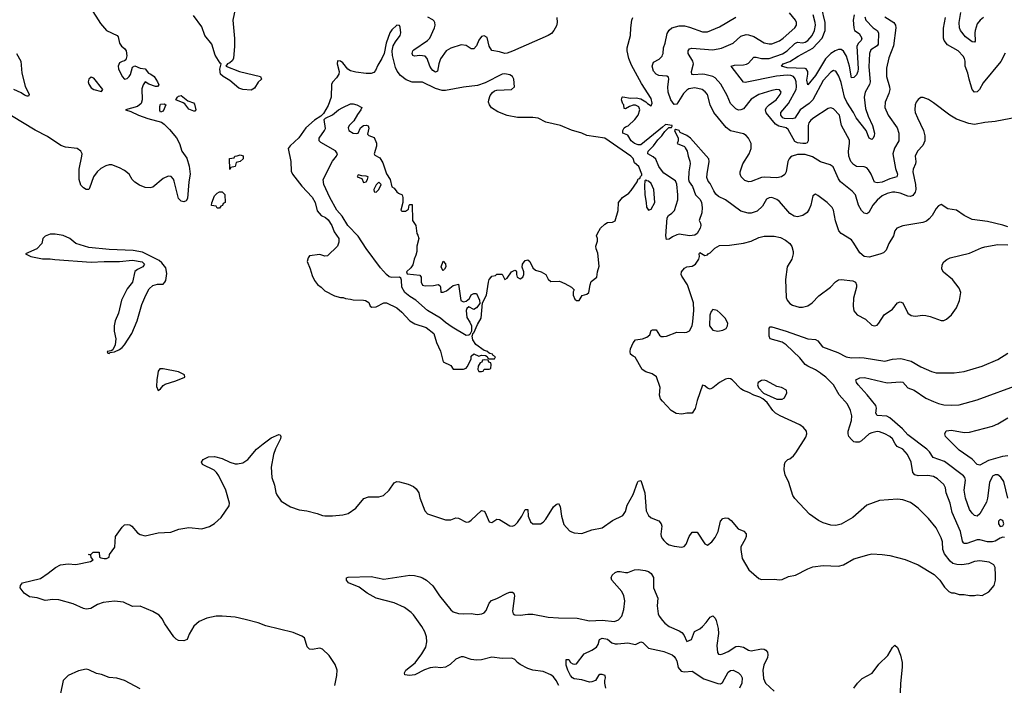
# Model space of a CAD drawing. Header units: inches. Extents: x 1934316 to 2140091, y 524953 to 667329.
# Tile 228 of 256: x 2034993 to 2042661, y 607573 to 612753. Entities that reach past the tile are written whole.
import ezdxf

# ---------------------------------------------------------------- set-up
doc = ezdxf.new("R2010")
doc.units = ezdxf.units.IN
doc.header["$MEASUREMENT"] = 0
for name, color, linetype in [('C0630', 7, 'Continuous'), ('C0631', 7, 'Continuous'), ('C0640', 7, 'Continuous'), ('C0641', 7, 'Continuous')]:
    doc.layers.add(name, color=color, linetype=linetype)

msp = doc.modelspace()

# ---------------------------------------------------------------- linework, layer by layer
at = {"layer": 'C0630', "color": 5}
for points, elevation in [([(2036067.4, 610000), (2036059.7, 609950), (2036059.3, 609899.3), (2036070, 609866), (2036090, 609881), (2036110, 609906), (2036124.8, 609915.2), (2036210, 609942), (2036278, 609970), (2036275.3, 609990), (2036255.9, 610000)], 340), ([(2040000, 609784.7), (2039983.3, 609803.3), (2039976.5, 609830), (2039980.4, 609890), (2039953.4, 609973.4), (2039917.8, 609997.8), (2039910, 610000)], 320), ([(2037446, 607570), (2037463.7, 607650), (2037466, 607690), (2037450, 607735.3), (2037403.3, 607803.3), (2037350, 607852.7), (2037330, 607862.9), (2037270, 607851.8), (2037250, 607854.2), (2037232.9, 607872.9), (2037210, 607941.6), (2037190, 607954.7), (2037122.2, 607982.3), (2036910, 608035.1), (2036850, 608058), (2036750, 608086), (2036670, 608103.5), (2036570, 608111.1), (2036522, 608110), (2036450, 608094.7), (2036390.8, 608070), (2036350, 608032.3), (2036311.8, 607970), (2036296.5, 607930), (2036270, 607919.4), (2036230, 607920.9), (2036210.8, 607930.8), (2036193, 607950), (2036123.6, 608050), (2036102, 608090), (2036077.7, 608117.7), (2036030, 608147.3), (2035930, 608187.3), (2035870, 608186.6), (2035800.2, 608220.2), (2035730, 608227.3), (2035642.3, 608217.7), (2035597.5, 608202.5), (2035546, 608170), (2035510, 608166), (2035489.3, 608170), (2035410, 608206.3), (2035296.9, 608236.9), (2035250, 608239.7), (2035190, 608232.7), (2035130, 608253.2), (2035070, 608261.2), (2035028, 608290), (2034995.3, 608330), (2034998, 608350), (2035015.3, 608370), (2035155.1, 608404.9), (2035215.6, 608444.4), (2035272.3, 608490), (2035309.6, 608510), (2035370, 608518.7), (2035430, 608512.4), (2035543.1, 608536.9), (2035566, 608550), (2035550, 608566), (2035546, 608586), (2035528, 608590), (2035550, 608594), (2035566, 608610), (2035612, 608610), (2035614, 608570), (2035624.7, 608564.7), (2035650, 608558.8), (2035670, 608560.7), (2035688.7, 608570), (2035693.2, 608590), (2035732.8, 608647.2), (2035737.6, 608730), (2035790, 608804.4), (2035810, 608820.2), (2035830, 608824.9), (2035850, 608821.1), (2035866, 608810), (2035910, 608759.3), (2035930, 608745.5), (2035970, 608734.9), (2036070, 608760.5), (2036170, 608764), (2036232.9, 608787.1), (2036310, 608800.7), (2036410, 608791), (2036472.1, 608807.9), (2036510, 608830.8), (2036561.2, 608878.8), (2036625.2, 608970), (2036626, 608990), (2036598.4, 609090), (2036542.8, 609202.8), (2036525.1, 609230), (2036506.3, 609246.3), (2036417.2, 609290), (2036409.3, 609310), (2036422.7, 609330), (2036464, 609350), (2036510, 609352.6), (2036570, 609339), (2036630, 609309.2), (2036670, 609297.3), (2036690, 609295.6), (2036730, 609304.2), (2036770, 609330.3), (2036838.3, 609410), (2036887.8, 609452.2), (2036950, 609498.3), (2037010, 609524.9), (2037021, 609521), (2037027.3, 609510), (2037024.4, 609490), (2036985.9, 609414.1), (2036970.2, 609369.8), (2036950.3, 609270), (2036955.8, 609190), (2036978, 609130), (2036987.9, 609072.1), (2036995.6, 609055.6), (2037030, 609006.8), (2037101.1, 608961.1), (2037170, 608938.8), (2037229, 608931), (2037310, 608910.8), (2037350, 608894.8), (2037370, 608890.8), (2037429.1, 608890.9), (2037510, 608898.8), (2037550, 608910.8), (2037610, 608950.8), (2037672.5, 609027.5), (2037710, 609039.6), (2037790, 609039.5), (2037826, 609050), (2037870, 609091.8), (2037910.4, 609149.6), (2037930, 609158.2), (2037950, 609157), (2038017.5, 609137.5), (2038059.1, 609119.1), (2038081.7, 609101.7), (2038100.2, 609070), (2038110, 609030.6), (2038149, 608930), (2038170, 608908.2), (2038310, 608860.7), (2038350, 608860.5), (2038390, 608874.9), (2038410, 608872.2), (2038470, 608843.1), (2038490, 608843.7), (2038510, 608856.9), (2038590, 608932), (2038610, 608926.7), (2038616.8, 608916.8), (2038650, 608844.4), (2038670, 608840.4), (2038710, 608865.3), (2038730, 608863.6), (2038810, 608814.4), (2038830, 608810.4), (2038850, 608817.6), (2038870, 608838.7), (2038904.8, 608890), (2038930, 608940.7), (2038950, 608942), (2038953.6, 608890), (2038970, 608843.8), (2038990, 608830.4), (2039050, 608830.4), (2039070, 608843.1), (2039090, 608864.9), (2039150, 608960.3), (2039170, 608979.6), (2039190, 608988.2), (2039203, 608963), (2039212.8, 608890), (2039230, 608824), (2039274, 608774), (2039290, 608766), (2039310, 608758.8), (2039370, 608754.8), (2039450, 608782), (2039530, 608797.3), (2039610, 608855.5), (2039690, 608893.4), (2039710, 608926), (2039724.6, 608975.4), (2039770, 609056.5), (2039803.4, 609150), (2039810, 609162.3), (2039830, 609165.3), (2039862, 609070), (2039871, 608930), (2039890, 608894.3), (2039910, 608875.5), (2039970, 608853.7), (2039990.1, 608830.1), (2039995.2, 608810), (2039986.4, 608750), (2039989.2, 608730), (2040000, 608713.8)], 320), ([(2039190.5, 607570), (2039170, 607610.8), (2039150, 607637.8), (2039130, 607652.9), (2039070, 607679.7), (2038990, 607691.1), (2038950, 607703.1), (2038890, 607734), (2038869, 607749), (2038850, 607773.3), (2038824.7, 607784.8), (2038750, 607782), (2038670, 607792), (2038590, 607770.9), (2038550, 607768.7), (2038510, 607773.7), (2038450, 607793), (2038430, 607793.3), (2038390, 607775.1), (2038346.6, 607733.4), (2038310, 607714.8), (2038270, 607708), (2038230, 607712.8), (2038190, 607709.8), (2038146.1, 607693.9), (2038070, 607653.5), (2038028.4, 607648.4), (2037993.6, 607653.6), (2037989.5, 607670), (2038000.7, 607690), (2038072.2, 607747.8), (2038123.7, 607816.3), (2038154.7, 607870), (2038164, 607910), (2038160.4, 607950), (2038147.1, 607990), (2038125.7, 608030), (2038060.2, 608120.2), (2038040.4, 608140.4), (2037990, 608177.6), (2037910, 608214.7), (2037770, 608250.9), (2037698.7, 608290), (2037636.2, 608336.2), (2037554, 608370), (2037539, 608390), (2037538, 608410), (2037550, 608414), (2037730, 608418.4), (2037830, 608399.5), (2038030, 608430.2), (2038067.8, 608427.8), (2038110, 608417), (2038130.2, 608410.2), (2038162, 608390), (2038210, 608346.7), (2038261.5, 608270), (2038350, 608161.2), (2038370, 608145.2), (2038410, 608132.1), (2038450, 608128.1), (2038510, 608132.6), (2038555.5, 608124.5), (2038592.1, 608127.9), (2038610, 608135.8), (2038624.9, 608155.1), (2038650, 608210.7), (2038666.5, 608233.5), (2038710, 608247.2), (2038790.5, 608290.5), (2038810, 608297.6), (2038830, 608297.1), (2038840.7, 608290), (2038846.4, 608270), (2038830.2, 608150), (2038837.4, 608130), (2038850, 608122), (2038890, 608117.2), (2038950, 608126.8), (2038990, 608127), (2039110, 608103.7), (2039190, 608097.2), (2039335.4, 608095.4), (2039430, 608075.5), (2039530, 608080.1), (2039626, 608070), (2039657.4, 608082.6), (2039681.7, 608110), (2039698.6, 608161.4), (2039706.6, 608230), (2039698.9, 608270), (2039681.8, 608301.8), (2039604.2, 608390), (2039599.6, 608410), (2039607.8, 608430), (2039630, 608450.4), (2039650, 608458.4), (2039670, 608459.5), (2039710, 608450.3), (2039730, 608450.3), (2039782, 608470), (2039810, 608474), (2039865.1, 608465.1), (2039890, 608457.1), (2039910, 608443.8), (2039930, 608410.6), (2039928.7, 608330), (2039962, 608250), (2039958.6, 608190), (2039966.2, 608130), (2039974.2, 608110), (2040000, 608076.7)], 280), ([(2039558.9, 607550), (2039549.6, 607590), (2039549.6, 607610.4), (2039556.2, 607630), (2039552, 607650), (2039530, 607657.7), (2039510, 607656.9), (2039500.4, 607650), (2039477, 607610), (2039450, 607598.7), (2039430, 607597.5), (2039370, 607615.5), (2039310, 607624.2), (2039298.9, 607630), (2039283, 607650), (2039262.9, 607690), (2039249.6, 607730.4), (2039250, 607774), (2039270, 607774), (2039282, 607750), (2039299.8, 607739.8), (2039310, 607736), (2039330, 607738.8), (2039390, 607817.3), (2039450, 607847.3), (2039484, 607870), (2039497.2, 607890), (2039509.3, 607930), (2039530, 607938.8), (2039570, 607930.4), (2039603.9, 607903.9), (2039630, 607896.4), (2039650, 607894.4), (2039730, 607903), (2039790, 607890.6), (2039830, 607910.7), (2039845.8, 607905.8), (2039890, 607860.7), (2040000, 607838.5)], 260), ([(2035930, 607545.2), (2035809.3, 607609.3), (2035750, 607629.2), (2035690, 607634), (2035630, 607657.2), (2035590, 607664), (2035530, 607694), (2035510, 607699), (2035450, 607684), (2035371.1, 607648.9), (2035332, 607610), (2035311, 607510)], 340)]:
    msp.add_lwpolyline(points, dxfattribs=dict(at, elevation=elevation))
at = {"layer": 'C0631', "color": 5}
for points, elevation in [([(2035544.5, 612844.5), (2035621.9, 612721.9), (2035667.9, 612667.9), (2035752.7, 612630), (2035759, 612619), (2035769, 612569), (2035785.5, 612545.5), (2035810, 612528.6), (2035822.9, 612510), (2035827.5, 612472.5), (2035818.9, 612441.1), (2035810, 612433), (2035790, 612428.5), (2035770, 612416.9), (2035759.7, 612390), (2035761.5, 612370), (2035790.2, 612310), (2035810, 612290.2), (2035830, 612295.8), (2035846, 612310), (2035854.6, 612325.4), (2035870, 612384), (2035890, 612392.7), (2035930, 612376.5), (2035970, 612371.4), (2035996, 612336), (2036013, 612330), (2036039.1, 612310), (2036064.9, 612270), (2036075.3, 612244.7), (2036066, 612234), (2036050, 612232.7), (2035999, 612250), (2035970, 612268.7), (2035953.4, 612246.6), (2035944.8, 612215.2), (2035946.7, 612130), (2035939.3, 612100.7), (2035910, 612076.8), (2035818, 612050), (2035858, 612038), (2035917.3, 612010), (2035990, 611983.2), (2036096.2, 611956.2), (2036119.2, 611939.2), (2036158.6, 611898.6), (2036213.5, 611833.5), (2036238.5, 611790), (2036254.9, 611730), (2036294.8, 611674.8), (2036312.4, 611612.4), (2036320.7, 611550), (2036310.2, 611489.8), (2036299.9, 611360.1), (2036290, 611344), (2036270, 611336), (2036250, 611339.3), (2036230, 611361.2), (2036196, 611496), (2036190, 611512.7), (2036172.1, 611532.1), (2036150, 611534), (2036110, 611516.9), (2036030.8, 611449.2), (2036010, 611443.7), (2035970, 611446.7), (2035924.9, 611464.8), (2035890, 611487.3), (2035869, 611510), (2035844.2, 611550), (2035810, 611579.3), (2035770, 611601.1), (2035710, 611622.9), (2035690, 611623.7), (2035663.7, 611616.3), (2035625.4, 611594.6), (2035595.5, 611570), (2035566.4, 611530), (2035537.6, 611442.4), (2035530, 611432), (2035510, 611431.3), (2035490, 611443.1), (2035470, 611465.1), (2035455, 611510), (2035454.6, 611590), (2035477.4, 611690), (2035478.2, 611710), (2035469.7, 611730), (2035440.9, 611750), (2035350, 611759.9), (2035313.6, 611773.6), (2035210, 611844.8), (2035113.3, 611893.3), (2034930, 612004.9)], 320), ([(2036670, 612834.5), (2036653.5, 612750), (2036665.9, 612605.9), (2036666, 612546), (2036657.5, 612450), (2036648.3, 612431.7), (2036630, 612417), (2036612.2, 612410), (2036599.3, 612390), (2036703.7, 612350), (2036868.2, 612310), (2036874.9, 612290), (2036850, 612266), (2036820.7, 612219.3), (2036796.1, 612203.9), (2036730, 612209.3), (2036700.6, 612220.6), (2036630, 612278.6), (2036576.7, 612310), (2036557.3, 612330), (2036551.1, 612368.9), (2036562, 612410), (2036554.4, 612414.4), (2036515.7, 612475.7), (2036490, 612562), (2036434.7, 612630), (2036410, 612696.9), (2036346.4, 612786.4)], 320), ([(2039175.7, 612770), (2039178.3, 612730), (2039173.8, 612706.2), (2039153.7, 612670), (2039134, 612646), (2039110, 612630.6), (2038830, 612507.5), (2038790, 612491.8), (2038770, 612489.8), (2038730, 612503.1), (2038670, 612514.3), (2038650, 612547), (2038633, 612613), (2038610, 612626.9), (2038590, 612620.9), (2038570, 612594.5), (2038549.5, 612550.5), (2038530, 612527), (2038510, 612527), (2038470, 612552.8), (2038430, 612557.5), (2038349.4, 612530), (2038314.7, 612510), (2038270, 612449), (2038257.7, 612410), (2038247.8, 612352.2), (2038230, 612345.6), (2038210, 612357.8), (2038199.6, 612370), (2038188, 612390), (2038167.1, 612450), (2038150, 612468.9), (2038110, 612474.3), (2038067.9, 612467.9), (2038054.4, 612474.4), (2038048.8, 612490), (2038053.9, 612510), (2038061.7, 612518.3), (2038168.9, 612590), (2038186.9, 612610), (2038223.1, 612690), (2038228.7, 612710), (2038227, 612730), (2038220.3, 612740.3), (2038210, 612752.6), (2038171.9, 612771.9)], 320), ([(2040000, 611917), (2039830, 611777.6), (2039810, 611778.7), (2039782.2, 611790), (2039755.3, 611810), (2039730, 611853.2), (2039689.7, 611870), (2039689.8, 611890.2), (2039700.9, 611910), (2039710, 611919.1), (2039732, 611928), (2039784.7, 611975.3), (2039808.7, 612010), (2039822, 612050), (2039814.6, 612074.6), (2039788.4, 612088.4), (2039770, 612088.7), (2039742, 612078), (2039710, 612058), (2039700.4, 612060.4), (2039698, 612090), (2039690, 612098), (2039679, 612130), (2039684, 612150), (2039690, 612153.4), (2039750, 612141), (2039795.3, 612144.7), (2039830, 612137.3), (2039870, 612114), (2039881.1, 612101.1), (2039910, 612082), (2039917.7, 612102.3), (2039910, 612140.7), (2039835.5, 612255.5), (2039757.9, 612397.9), (2039737.6, 612450), (2039724, 612510), (2039725, 612535), (2039750.7, 612630), (2039751.6, 612690), (2039761.2, 612750), (2039768.8, 612770)], 320), ([(2034967.4, 612490), (2035001.7, 612430), (2035010, 612337.3), (2035034.7, 612234.7), (2035067.3, 612170), (2035062, 612158), (2035050, 612157), (2035030, 612164.5), (2035003.5, 612183.5), (2034947.2, 612210)], 280), ([(2040000, 612315.9), (2039970, 612319), (2039950, 612329.1), (2039930, 612351.6), (2039919.3, 612390), (2039930, 612421.3), (2039973.6, 612446.4), (2039996.8, 612470), (2040000, 612479)], 280), ([(2040000, 611571.2), (2039971.1, 611610), (2039946.3, 611666.3), (2039926, 611686), (2039885.2, 611710), (2039885.2, 611714.8), (2039888.7, 611730), (2039930, 611771.3), (2039963.2, 611816.8), (2039995.3, 611850), (2040000, 611857.4)], 320), ([(2039910, 610000), (2039870, 610011.1), (2039840.5, 610030), (2039786, 610126), (2039770, 610133.6), (2039751, 610151), (2039748, 610170), (2039751.1, 610191.1), (2039770, 610238.5), (2039790, 610260.2), (2039844, 610270), (2039877.4, 610282.6), (2039899.3, 610300.7), (2039910, 610334), (2039920.4, 610339.6), (2039950, 610338), (2039976.3, 610296.3), (2039988.4, 610288.4), (2040000, 610287.1)], 320), ([(2036255.9, 610000), (2036230, 610013.3), (2036110, 610036.5), (2036085.4, 610034.6), (2036070, 610017), (2036067.4, 610000)], 340)]:
    msp.add_lwpolyline(points, dxfattribs=dict(at, elevation=elevation))
for points, elevation in [([(2037930, 612709.2), (2037890, 612674.5), (2037874.9, 612650), (2037847, 612570), (2037830.3, 612489.7), (2037813, 612450), (2037781, 612399), (2037763.6, 612356.4), (2037750, 612342), (2037730, 612334.8), (2037690, 612334), (2037610, 612344.6), (2037570, 612355), (2037548.2, 612368.2), (2037510, 612417.2), (2037490, 612430.8), (2037468.1, 612431.9), (2037465.8, 612410), (2037479.8, 612350), (2037477.1, 612330), (2037460, 612300), (2037432, 612270), (2037422.3, 612250), (2037418.4, 612150), (2037394.1, 612085.9), (2037357.6, 612022.4), (2037339.3, 612000.7), (2037290, 611971.3), (2037222.4, 611910), (2037165.8, 611834.2), (2037098, 611770), (2037084.7, 611750), (2037104.7, 611650), (2037106.8, 611573.2), (2037117.3, 611550), (2037190, 611457.3), (2037270, 611370.7), (2037294.4, 611330), (2037310, 611264), (2037342, 611230), (2037373.3, 611213.3), (2037394.1, 611194.1), (2037423, 611150), (2037440.9, 611100.9), (2037478, 611050), (2037478, 611022), (2037467.7, 610990), (2037390, 610914), (2037370, 610913.2), (2037330, 610926), (2037250, 610915.3), (2037239.8, 610900.2), (2037231, 610870), (2037254.9, 610814.9), (2037270, 610762), (2037290, 610722), (2037311, 610691), (2037342, 610670), (2037370, 610642), (2037443.5, 610603.5), (2037490, 610591.3), (2037511.1, 610591.1), (2037530, 610582), (2037570, 610578), (2037590, 610571.3), (2037670, 610571), (2037686.4, 610566.4), (2037710.7, 610550.7), (2037722.8, 610522.8), (2037735.3, 610515.3), (2037770, 610519.1), (2037829.7, 610550.3), (2037850, 610550.4), (2037930, 610510.5), (2037970, 610475.5), (2038030, 610408.4), (2038070, 610387), (2038157.3, 610357.3), (2038218, 610310), (2038239.8, 610239.8), (2038270, 610174), (2038292, 610090), (2038350, 610062), (2038370, 610034), (2038450, 610034), (2038470, 610042), (2038478, 610050), (2038508, 610110), (2038510, 610134), (2038528.9, 610151.1), (2038570, 610134), (2038590, 610142), (2038619.6, 610139.6), (2038632.7, 610132.7), (2038638, 610118), (2038650, 610114), (2038690, 610114), (2038696.4, 610123.6), (2038698, 610130), (2038680.2, 610140.2), (2038675.3, 610150), (2038654.6, 610154.6), (2038642, 610162), (2038638, 610170), (2038610, 610179), (2038544.2, 610224.2), (2038521.2, 610261.2), (2038516, 610290), (2038524, 610316), (2038530, 610316), (2038558.2, 610381.8), (2038585.7, 610430), (2038596, 610550), (2038627.6, 610610), (2038643.7, 610710), (2038650, 610731.3), (2038664, 610750), (2038670, 610756), (2038698, 610762), (2038710, 610771.3), (2038750, 610772), (2038770, 610732), (2038790, 610742), (2038824, 610790), (2038850, 610802.8), (2038858.5, 610798.5), (2038862.8, 610790), (2038862, 610770), (2038868.2, 610748.2), (2038890, 610734.8), (2038911.9, 610748.1), (2038918, 610770), (2038919.3, 610790), (2038905.6, 610825.6), (2038909.5, 610850), (2038930, 610878), (2038950, 610884.9), (2038964.9, 610870), (2038990, 610821), (2039010, 610804.7), (2039054, 610790), (2039090.9, 610770.9), (2039110, 610734), (2039130, 610714), (2039196.9, 610716.9), (2039239.6, 610699.6), (2039290, 610672), (2039311.3, 610650), (2039304.7, 610635.3), (2039302.8, 610610), (2039317.3, 610577.3), (2039330, 610567.3), (2039350, 610566.8), (2039373.6, 610606.4), (2039410, 610615.8), (2039425.6, 610630), (2039435.8, 610690), (2039444.8, 610715.2), (2039487.6, 610750), (2039492.1, 610790), (2039506, 610834), (2039495.5, 610935.5), (2039482, 610970), (2039479.3, 610990), (2039493.2, 611030), (2039493.2, 611050), (2039484, 611070), (2039492, 611090), (2039517.4, 611130), (2039550, 611162.6), (2039570, 611174.4), (2039610, 611176), (2039630, 611186.8), (2039653.4, 611266.6), (2039656.9, 611330), (2039688, 611370), (2039736.8, 611403.2), (2039755.6, 611424.4), (2039802, 611490), (2039810, 611514), (2039822, 611518), (2039827.3, 611532.7), (2039838, 611542), (2039838, 611550), (2039815.1, 611610), (2039780.1, 611640.1), (2039770, 611672.3), (2039752.3, 611690), (2039549, 611830), (2039410.8, 611850.8), (2039370, 611870.8), (2039290, 611893.1), (2039205.1, 611930), (2039090, 611955.3), (2039030, 611985.5), (2038988.8, 611991.2), (2038871.1, 611991.1), (2038790, 612007.2), (2038717, 612037), (2038666.7, 612066.7), (2038650.6, 612090.6), (2038645, 612110), (2038645.8, 612130), (2038657.5, 612162.6), (2038674, 612186), (2038690, 612198), (2038710, 612204.7), (2038824, 612210), (2038845.6, 612230), (2038841.7, 612290), (2038830.6, 612310.6), (2038810, 612323.9), (2038770, 612332.5), (2038750, 612328.7), (2038617.5, 612262.5), (2038559.4, 612240.6), (2038450, 612227.9), (2038310, 612200.5), (2038282.5, 612202.5), (2038230, 612216.5), (2038130, 612267.4), (2038050, 612266.3), (2038003.9, 612283.9), (2037959, 612319), (2037933.4, 612353.4), (2037920.8, 612380.8), (2037895.3, 612475.3), (2037893.3, 612510), (2037902, 612550), (2037918.9, 612581.1), (2037955.1, 612630), (2037962, 612650), (2037955.9, 612695.9), (2037950, 612708.7)], 340), ([(2035550, 612306.6), (2035530.7, 612290), (2035526.7, 612270), (2035530, 612251.3), (2035550, 612223), (2035570, 612208.4), (2035630, 612194.8), (2035639.5, 612210), (2035570, 612297.6)], 320), ([(2036350, 612041.2), (2036310, 612057.2), (2036277.6, 612097.6), (2036265.8, 612105.8), (2036210, 612128), (2036222, 612150), (2036230, 612158), (2036250, 612162.8), (2036301.7, 612121.7), (2036346.4, 612106.4), (2036354.8, 612094.8), (2036364.7, 612050), (2036358, 612042)], 320), ([(2036090, 612034), (2036085.3, 612045.3), (2036083, 612077), (2036090, 612094.8), (2036116.8, 612096.8), (2036131.3, 612090), (2036110, 612042)], 320), ([(2037612.7, 611867.3), (2037629.3, 611870.7), (2037648.2, 611911.8), (2037669.2, 611930), (2037692.5, 611932.5), (2037706.4, 611926.4), (2037710.7, 611909.3), (2037702, 611862), (2037711.1, 611851.1), (2037754.8, 611834.8), (2037770.9, 611790.9), (2037770.9, 611769.1), (2037754, 611710), (2037758, 611698), (2037796.9, 611676.9), (2037819.8, 611639.8), (2037850, 611554), (2037878, 611510), (2037891.6, 611451.6), (2037910, 611442), (2037930, 611412), (2037942, 611402), (2037972, 611390), (2037978, 611370), (2037978, 611330), (2037962, 611270), (2037970, 611262), (2037996.4, 611263.6), (2038022, 611278), (2038026, 611310), (2038030, 611314), (2038050, 611314), (2038051.3, 611190), (2038078, 611150), (2038084.7, 611090), (2038094.8, 611074.8), (2038100.7, 611050), (2038086, 610990), (2038086, 610950), (2038079.3, 610920.7), (2038064.9, 610890), (2038054.4, 610845.6), (2038038.5, 610821.5), (2038004.7, 610790), (2038010, 610774), (2038110, 610764.7), (2038118.8, 610750), (2038120.5, 610710), (2038130, 610688), (2038150, 610682.4), (2038215.3, 610684.7), (2038251, 610691), (2038264.7, 610684.7), (2038270.9, 610670.9), (2038272.7, 610632.7), (2038290, 610631.3), (2038317.2, 610642.8), (2038370, 610684.7), (2038410, 610694), (2038428.1, 610568.1), (2038450, 610558), (2038470, 610562), (2038497.2, 610582.8), (2038510, 610612), (2038530, 610622), (2038550, 610622), (2038574.8, 610570), (2038576, 610544), (2038550.4, 610509.6), (2038530, 610497.2), (2038490, 610518), (2038476, 610504), (2038471, 610490), (2038474.4, 610434.4), (2038499.9, 610399.9), (2038510.5, 610369.5), (2038512, 610328), (2038498.5, 610301.5), (2038490, 610297.2), (2038470, 610296), (2038361, 610361), (2038310, 610395.1), (2038270, 610429.3), (2038169.7, 610489.7), (2038079.3, 610570), (2038030, 610599.5), (2037992.7, 610630), (2037969.3, 610670), (2037965.2, 610725.2), (2037960.4, 610740.4), (2037950, 610748.7), (2037890, 610746), (2037870, 610752), (2037850, 610769.6), (2037802.3, 610822.3), (2037690, 610971.8), (2037628.7, 611068.7), (2037547.8, 611150), (2037504.4, 611224.4), (2037463.6, 611270), (2037408.3, 611368.3), (2037360.5, 611470), (2037356.9, 611510), (2037428.9, 611651.1), (2037460.5, 611690), (2037467.3, 611710), (2037452.8, 611732.8), (2037337.6, 611797.6), (2037325.2, 611810), (2037326, 611830), (2037366.6, 611890), (2037373.3, 611906.7), (2037364.5, 611975.5), (2037374.2, 611985.8), (2037430, 612012.7), (2037475.1, 612050), (2037509.8, 612070.2), (2037570, 612097.4), (2037590, 612097.4), (2037618.8, 612090), (2037658, 612070), (2037650.4, 612050), (2037624.2, 612015.8), (2037595.1, 611964.9), (2037559.1, 611930), (2037550.6, 611910), (2037557.3, 611890), (2037590, 611870.6)], 340), ([(2036630, 611588), (2036627.3, 611672.7), (2036662, 611678), (2036668.4, 611691.6), (2036687.3, 611692.7), (2036710, 611702), (2036734, 611694), (2036732, 611670), (2036710, 611648), (2036678, 611642), (2036672, 611610), (2036638, 611602)], 320), ([(2037630, 611546), (2037622, 611530), (2037656.9, 611516.9), (2037670, 611484.7), (2037690, 611492), (2037702, 611510), (2037706, 611530), (2037690, 611535.3), (2037656.4, 611536.4)], 340), ([(2039870, 611506), (2039862, 611498), (2039858, 611462), (2039860.4, 611390), (2039871.8, 611330), (2039873.4, 611293.4), (2039890, 611270.4), (2039910, 611278.3), (2039940.2, 611330), (2039932.7, 611430), (2039910, 611477), (2039890, 611497.2), (2039878, 611498)], 340), ([(2037790, 611488), (2037770, 611468), (2037751.3, 611430), (2037752.7, 611412.7), (2037770, 611411.3), (2037790, 611432), (2037808, 611470)], 340), ([(2036530, 611286), (2036522, 611302), (2036487.3, 611307.3), (2036488, 611328), (2036510, 611382), (2036530, 611402), (2036550, 611414), (2036570, 611414), (2036591.6, 611391.6), (2036594, 611330), (2036578, 611322), (2036572.7, 611307.3), (2036558, 611302), (2036550, 611286)], 320), ([(2035270, 611084), (2035230, 611084), (2035191.1, 611068.9), (2035172, 611050), (2035164.7, 611010), (2035126, 610970), (2035038, 610930), (2035078.8, 610910), (2035170, 610892.8), (2035230, 610892.6), (2035266.5, 610886.5), (2035550, 610866.2), (2035650, 610871), (2035770, 610870.2), (2035870, 610880.3), (2035947.1, 610867.1), (2035966, 610850), (2035952, 610830), (2035910, 610809.2), (2035890, 610794), (2035870.4, 610710), (2035830, 610657.2), (2035786.4, 610570), (2035762, 610470), (2035737, 610410), (2035727.2, 610370), (2035728.9, 610330), (2035741.6, 610270), (2035736.7, 610223.3), (2035716.9, 610183.1), (2035704.7, 610175.3), (2035674, 610170), (2035678, 610158), (2035690, 610154), (2035698, 610162), (2035730, 610167.3), (2035770, 610185.5), (2035790, 610200.5), (2035810, 610221.6), (2035866.9, 610310), (2035908.3, 610410), (2035944.7, 610535.3), (2035974, 610610), (2036000.8, 610659.2), (2036030, 610684.6), (2036066.7, 610693.3), (2036110, 610695.3), (2036123.5, 610710), (2036130, 610724), (2036137.8, 610777.8), (2036130, 610822), (2036100.2, 610860.2), (2036078.6, 610878.6), (2035950, 610942.7), (2035876.6, 610956.6), (2035690, 610964.2), (2035530, 610979.6), (2035428.7, 611010), (2035382, 611050), (2035330, 611072.7)], 340), ([(2038290, 610802), (2038282, 610810), (2038275.3, 610830), (2038290, 610874), (2038310, 610854), (2038311.3, 610830), (2038302, 610810)], 340), ([(2038610, 610106), (2038598, 610102), (2038592.7, 610087.3), (2038578, 610082), (2038563.6, 610056.4), (2038562, 610030), (2038570, 610014), (2038590, 610014), (2038602, 610018), (2038610, 610034), (2038650, 610034), (2038662, 610038), (2038666, 610070), (2038662, 610082), (2038647.3, 610087.3), (2038642, 610102)], 340)]:
    msp.add_lwpolyline(points, close=True, dxfattribs=dict(at, elevation=elevation))
at = {"layer": 'C0640', "color": 5}
for points, elevation in [([(2042664.1, 608724.1), (2042650, 608726), (2042630, 608718.5), (2042590, 608695.4), (2042570, 608688.9), (2042530, 608689.3), (2042470, 608705.2), (2042450, 608705.2), (2042370, 608674.9), (2042350, 608676.5), (2042342.6, 608682.6), (2042334.5, 608694.5), (2042320.4, 608770), (2042256.3, 608916.3), (2042239.4, 608990), (2042209.4, 609070), (2042203, 609110), (2042190, 609136.4), (2042140.6, 609180.6), (2042110, 609197), (2042064.8, 609204.8), (2041990, 609202.8), (2041965.1, 609210), (2041949.9, 609230), (2041934.8, 609310), (2041908.2, 609370), (2041870, 609410.6), (2041827.6, 609430), (2041811, 609451), (2041790, 609491.3), (2041769.1, 609509.1), (2041731, 609530), (2041690, 609544.7), (2041670, 609546.6), (2041630, 609538.2), (2041610, 609528.4), (2041550, 609475), (2041530, 609464.3), (2041503.6, 609463.6), (2041490, 609468.4), (2041470, 609484.5), (2041451.2, 609510), (2041444.6, 609530), (2041446.4, 609550), (2041472.4, 609632.4), (2041473.6, 609670), (2041464.5, 609710), (2041440, 609760), (2041374.3, 609834.3), (2041330, 609909.8), (2041271.2, 609970), (2041232.6, 610000)], 280), ([(2040000, 608713.8), (2040010, 608698.7), (2040030, 608678.3), (2040050, 608666), (2040090, 608654.6), (2040150, 608648.8), (2040168, 608652), (2040184.5, 608670), (2040206.9, 608730), (2040230, 608764), (2040264.5, 608764.5), (2040270, 608764), (2040330, 608674), (2040350, 608663.8), (2040383.7, 608690), (2040410, 608722), (2040431.5, 608768.5), (2040451, 608850), (2040470, 608871.3), (2040490, 608876.5), (2040510, 608872.4), (2040534.8, 608854.8), (2040588, 608790), (2040633.1, 608773.1), (2040651.7, 608751.7), (2040650.4, 608730), (2040642.6, 608710), (2040610.4, 608650), (2040608.9, 608628.9), (2040619.9, 608559.9), (2040670.6, 608470), (2040750, 608403), (2040770, 608396.3), (2040870, 608399.1), (2040910, 608394), (2040930, 608397.3), (2040981.5, 608418.5), (2041035.3, 608430), (2041130, 608478), (2041170, 608493.4), (2041250, 608504), (2041370, 608498.8), (2041410, 608510.7), (2041490, 608556), (2041610, 608590.8), (2041630, 608594.8), (2041710, 608590.8), (2041770, 608582.8), (2041890, 608550.8), (2041991.3, 608510), (2042115.2, 608435.2), (2042158, 608390), (2042195.3, 608335.3), (2042230, 608302), (2042250, 608292), (2042270, 608291.3), (2042310, 608278), (2042350, 608278.8), (2042390, 608271), (2042430, 608271), (2042450, 608276), (2042490, 608272), (2042540.4, 608299.6), (2042582, 608350), (2042593.2, 608390), (2042593.2, 608430), (2042589.4, 608490), (2042579.5, 608510), (2042544, 608530), (2042470, 608540.2), (2042430, 608535.2), (2042381.5, 608518.5), (2042330, 608509.8), (2042292.1, 608512.1), (2042261.4, 608521.4), (2042238.8, 608538.8), (2042194.5, 608594.5), (2042182.2, 608630), (2042180.7, 608690), (2042170, 608720.7), (2042130, 608797.6), (2042070, 608869.5), (2041989.5, 608950), (2041950, 608983.6), (2041930, 608994.7), (2041870, 609016), (2041830, 609021.7), (2041690, 609011.8), (2041590, 608974), (2041481.5, 608878.5), (2041390, 608827.3), (2041350, 608816.9), (2041310, 608819.1), (2041250, 608836.1), (2041214.7, 608854.7), (2041143.5, 608903.5), (2041030, 609027.3), (2041014, 609050), (2040983.7, 609150), (2040954.5, 609210), (2040947, 609250), (2040949.6, 609290), (2040955.6, 609310), (2040975.6, 609330), (2040990, 609335.8), (2041020.4, 609359.6), (2041038.5, 609381.5), (2041115.7, 609504.3), (2041123.2, 609530), (2041120.1, 609550), (2041098.2, 609578.2), (2041070, 609599.7), (2040914.5, 609670), (2040879.3, 609690), (2040859.3, 609710), (2040814, 609774), (2040781.5, 609801.5), (2040756.2, 609816.2), (2040710, 609831.8), (2040672.3, 609852.3), (2040630, 609868), (2040610, 609879.7), (2040541.1, 609950), (2040530, 609957.5), (2040510, 609960.2), (2040490, 609954.5), (2040443.2, 609930), (2040390, 609888.2), (2040370, 609878.3), (2040350, 609884.2), (2040330, 609903.7), (2040310, 609909.5), (2040269.6, 609790), (2040253.6, 609726.4), (2040230, 609691.2), (2040190, 609689.9), (2040150, 609681.7), (2040106.7, 609686.7), (2040067.2, 609710), (2040000, 609784.7)], 320), ([(2042689.8, 609030), (2042657.6, 609157.6), (2042633.5, 609193.5), (2042610, 609210.9), (2042590, 609211.6), (2042570, 609199.3), (2042563.2, 609190), (2042545.8, 609150), (2042531.4, 609030), (2042521.6, 608998.4), (2042470, 608907.3), (2042450, 608889.6), (2042430, 608894.3), (2042410, 608911.2), (2042390, 608940.5), (2042358, 609030), (2042349, 609090), (2042359.1, 609170), (2042352.9, 609190), (2042342.9, 609202.9), (2042195.3, 609315.3), (2042106.1, 609346.1), (2042077.7, 609390), (2042058.9, 609410), (2041910, 609521), (2041867.8, 609567.8), (2041770, 609653.5), (2041747.7, 609667.7), (2041670, 609672), (2041660.4, 609690), (2041664.7, 609730), (2041659.7, 609750), (2041594.1, 609834.1), (2041522.4, 609910), (2041509.6, 609930), (2041506, 609950), (2041534.9, 609965.1), (2041571.3, 609968.7), (2041750, 609925.9), (2041850, 609934.9), (2041870, 609931.7), (2041908.8, 609888.8), (2041960.4, 609870), (2042050, 609806), (2042110, 609780.2), (2042150, 609764.9), (2042190, 609756.5), (2042250, 609752.3), (2042310, 609755.8), (2042450, 609794.7), (2042790, 609919)], 260), ([(2042690, 609358.3), (2042646.9, 609353.1), (2042538, 609322), (2042470, 609286), (2042450, 609292.3), (2042411.4, 609331.4), (2042310, 609401.5), (2042204.4, 609510), (2042198, 609530), (2042207.5, 609552.5), (2042250, 609557.7), (2042350, 609538.8), (2042390, 609542.2), (2042570, 609589.1), (2042612, 609608), (2042690, 609654.3)], 240), ([(2040000, 608076.7), (2040016.1, 608056.1), (2040050, 608031), (2040130, 607996), (2040150, 607982.9), (2040164.7, 607964.7), (2040190, 607912.4), (2040225.1, 607930), (2040248.7, 607991.3), (2040290, 608012.6), (2040310.9, 608029.1), (2040339.9, 608060.1), (2040370, 608103.8), (2040390, 608113.4), (2040410, 608094), (2040417.8, 608077.8), (2040434, 608014), (2040434.6, 607974.6), (2040423.5, 607883.5), (2040427.1, 607827.1), (2040434.7, 607814.7), (2040450, 607811.4), (2040470, 607816.8), (2040510, 607835.9), (2040570, 607873.5), (2040590, 607878.3), (2040630, 607870.1), (2040670, 607846.2), (2040690, 607839.8), (2040770, 607855.5), (2040790, 607852.7), (2040805, 607844.9), (2040816.9, 607830), (2040820.2, 607810), (2040817.4, 607790), (2040788.3, 607730), (2040779.8, 607690), (2040786.6, 607626.6), (2040801.6, 607590), (2040870, 607526.3)], 280), ([(2040000, 607838.5), (2040010, 607836.5), (2040074, 607810), (2040090, 607798), (2040101.1, 607781.1), (2040110, 607762.8), (2040121.7, 607710), (2040143.8, 607683.8), (2040170, 607677.3), (2040230, 607683.5), (2040321.8, 607621.8), (2040430, 607586.6), (2040450, 607585.3), (2040465.4, 607594.6), (2040510, 607673.7), (2040530, 607688.7), (2040550.8, 607690), (2040590.5, 607670), (2040610.2, 607650.2), (2040618.9, 607630), (2040617.3, 607590), (2040598, 607550)], 260), ([(2041490.7, 607550), (2041517, 607590), (2041554.3, 607625.7), (2041632.3, 607667.7), (2041683.3, 607736.7), (2041754.4, 607805.6), (2041790, 607868), (2041810, 607885.5), (2041830, 607868), (2041852.9, 607807.1), (2041866.5, 607750), (2041866.5, 607713.5), (2041852.9, 607587.1), (2041848.6, 607450)], 280)]:
    msp.add_lwpolyline(points, dxfattribs=dict(at, elevation=elevation))
for points, elevation in [([(2040790, 609946.6), (2040770, 609943.7), (2040744.9, 609930), (2040739.3, 609910), (2040747.4, 609887.4), (2040785.5, 609845.5), (2040890, 609799.3), (2040930, 609798.8), (2040948.7, 609810), (2040968, 609850), (2040966, 609870), (2040926, 609890), (2040890, 609899), (2040810, 609942.7)], 320), ([(2042630, 608863.9), (2042616.1, 608850), (2042615.5, 608830), (2042630, 608809.1), (2042650, 608812.4), (2042656.8, 608830), (2042650, 608856.4)], 280)]:
    msp.add_lwpolyline(points, close=True, dxfattribs=dict(at, elevation=elevation))
at = {"layer": 'C0641', "color": 5}
for points, elevation in [([(2041730, 612776.3), (2041800.2, 612730), (2041812.9, 612710), (2041816.3, 612690), (2041799, 612550), (2041763.1, 612456.9), (2041744.2, 612375.8), (2041743.9, 612310), (2041767.5, 612230), (2041769.2, 612210), (2041762, 612178), (2041734, 612110), (2041731.5, 612070), (2041755.8, 612010), (2041826, 611910), (2041839.2, 611870), (2041839.6, 611810), (2041805.9, 611754.1), (2041794, 611710), (2041814, 611594), (2041828.9, 611550), (2041825.5, 611530), (2041770, 611514.4), (2041710, 611489.1), (2041670, 611483.8), (2041650, 611488.2), (2041624, 611550), (2041604.4, 611584.4), (2041590, 611599.6), (2041570, 611606.6), (2041510, 611610.8), (2041486.3, 611626.3), (2041466.8, 611650), (2041449.9, 611690), (2041447.9, 611730), (2041456.8, 611790), (2041454.8, 611814.8), (2041393.6, 611930), (2041376.8, 612010), (2041330, 612058.3), (2041310, 612065.7), (2041290, 612060.4), (2041176.9, 611990), (2041153.8, 611970), (2041140.2, 611950), (2041134.4, 611930), (2041134.9, 611810), (2041124.7, 611795.3), (2041114, 611790), (2041091.5, 611788.5), (2041050, 611794.2), (2041030, 611806), (2040978.2, 611898.2), (2040962.7, 611910), (2040904.7, 611924.7), (2040880, 611940), (2040806.9, 612026.9), (2040802.6, 612050), (2040809.9, 612070.1), (2040829.2, 612090.8), (2040884.8, 612130), (2040915.6, 612170), (2040922.4, 612190), (2040910, 612207), (2040889.7, 612209.7), (2040850, 612202.2), (2040749.7, 612169.7), (2040690, 612134.6), (2040630, 612060.3), (2040610, 612050.7), (2040590, 612049.8), (2040570, 612058.9), (2040530, 612100.4), (2040503.7, 612163.7), (2040453.2, 612250), (2040410, 612301.6), (2040390, 612311.4), (2040330, 612326.9), (2040309.1, 612329.1), (2040242.6, 612322.6), (2040227.2, 612327.2), (2040226.2, 612350), (2040241.1, 612410), (2040235.7, 612430), (2040198, 612490), (2040199.7, 612510), (2040210, 612526), (2040228.9, 612531.1), (2040390, 612517), (2040459.5, 612530), (2040549, 612571), (2040610, 612623.8), (2040650, 612637.7), (2040670, 612636), (2040710, 612622.3), (2040790, 612571.8), (2040830, 612563.7), (2040850, 612565.5), (2040910, 612588.9), (2040939.8, 612610), (2041028.7, 612690), (2041042.4, 612710), (2041043.8, 612730), (2041035.8, 612750), (2040987.4, 612807.4)], 260), ([(2041492.8, 612790), (2041485.3, 612750), (2041489, 612689), (2041495.8, 612670), (2041530, 612646.2), (2041552.9, 612610), (2041547.6, 612590), (2041525.5, 612570), (2041513.4, 612546.6), (2041523.1, 612370), (2041521.2, 612350), (2041510, 612323.1), (2041490, 612303.1), (2041470, 612300.7), (2041455.5, 612390), (2041432.5, 612470), (2041410, 612506.6), (2041390, 612521), (2041370, 612519.8), (2041344.5, 612510), (2041310.1, 612490), (2041289.2, 612470), (2041270, 612448.6), (2041190, 612318.5), (2041130, 612246), (2041123, 612283), (2041131.9, 612328.1), (2041131.2, 612350), (2041116.9, 612370), (2041110, 612373.5), (2040970, 612377.5), (2040925.1, 612390), (2040938.9, 612410), (2040991.6, 612428.4), (2041056.8, 612470), (2041169.5, 612530.5), (2041243.2, 612610), (2041264.9, 612670), (2041265.6, 612730), (2041237.6, 612850)], 220), ([(2042499.8, 612770), (2042474.2, 612750), (2042450, 612719.5), (2042435.1, 612670), (2042431.8, 612650), (2042435.5, 612584.5), (2042430, 612576.9), (2042410, 612580.2), (2042359, 612619), (2042319.9, 612670), (2042311.5, 612690), (2042310.3, 612730.3), (2042322.9, 612810)], 240), ([(2040000, 612479), (2040003.9, 612490), (2040007, 612533), (2040019.8, 612570), (2040035.4, 612644.6), (2040049.9, 612670.1), (2040071.2, 612688.8), (2040130, 612705.7), (2040170, 612705), (2040210, 612695), (2040310, 612658.7), (2040350, 612659.3), (2040442.8, 612697.2), (2040570, 612772.2)], 280), ([(2041574.3, 612774.3), (2041582.7, 612750), (2041641.2, 612690), (2041670.2, 612670), (2041680.8, 612650), (2041678.1, 612561.9), (2041670, 612548.5), (2041622.7, 612517.3), (2041610.8, 612490), (2041607.1, 612387.1), (2041615.8, 612270), (2041611.9, 612248.1), (2041578.1, 612190), (2041570.1, 612150), (2041581.4, 612061.4), (2041601.7, 612001.7), (2041634, 611930), (2041650, 611870.7), (2041647.6, 611850), (2041638.7, 611830), (2041630, 611819.6), (2041610, 611829.7), (2041584.7, 611890), (2041507.8, 611987.8), (2041485.8, 612030), (2041433.7, 612110), (2041416.5, 612150), (2041390, 612263.5), (2041373.6, 612313.6), (2041350, 612352.6), (2041335.9, 612355.9), (2041330, 612356.8), (2041310, 612343.9), (2041250, 612280.2), (2041170.1, 612130), (2041140.4, 612099.6), (2041072, 612050), (2041030, 611986), (2041010, 611982.5), (2040950, 611984.9), (2040936.8, 611990), (2040921.3, 612010), (2040921.4, 612030), (2040979.8, 612100.2), (2041040.1, 612210), (2041044, 612230), (2041041.1, 612270), (2041032.9, 612292.9), (2041019.9, 612310), (2040998.2, 612318.2), (2040970, 612320.8), (2040886.3, 612313.7), (2040643.1, 612263.1), (2040630, 612266.6), (2040534.5, 612390), (2040561.1, 612398.9), (2040630, 612401), (2040654.1, 612405.9), (2040670, 612413.7), (2040710, 612460.2), (2040730, 612461), (2040770.6, 612450.6), (2040830, 612451), (2040933.3, 612486.7), (2040971.2, 612510), (2041030, 612568), (2041050, 612577.3), (2041090, 612572.2), (2041110, 612576.8), (2041130, 612589.6), (2041164.4, 612630), (2041183.7, 612670), (2041190.7, 612709.3), (2041188, 612730), (2041172, 612790)], 240), ([(2042668.1, 612491.9), (2042633.4, 612426.6), (2042497.4, 612262.6), (2042468.2, 612210), (2042450, 612191.8), (2042430, 612188.4), (2042411.6, 612210), (2042386.9, 612290), (2042377.7, 612337.7), (2042356.9, 612390), (2042355.6, 612430), (2042351.5, 612450), (2042340.5, 612470), (2042300.9, 612510), (2042218.4, 612558.4), (2042193.3, 612590), (2042187.3, 612610), (2042187.9, 612687.9), (2042203.5, 612770)], 260), ([(2042766.6, 611993.4), (2042590, 611959.5), (2042510, 611953.6), (2042430, 611937.6), (2042385.4, 611945.4), (2042290, 611979.6), (2042236, 612010), (2042110, 612107), (2042071.3, 612131.3), (2042030, 612146.6), (2042010, 612146), (2041990, 612132.7), (2041974.9, 612110), (2041967.8, 612090), (2041964.7, 612050), (2041968, 612030), (2041984.2, 611990), (2042031.6, 611891.6), (2042041.7, 611850), (2042042.3, 611810), (2042025.7, 611774.3), (2041984, 611730), (2041966, 611690), (2041972.2, 611650), (2041969.3, 611630), (2041951.8, 611590), (2041948.1, 611570), (2041970.5, 611470), (2041972.1, 611430), (2041966.4, 611410), (2041950, 611385), (2041930, 611377.8), (2041910, 611380.4), (2041850, 611402.2), (2041810, 611411.3), (2041790, 611411.3), (2041750, 611400.7), (2041710, 611381.9), (2041670, 611349.2), (2041638.3, 611310), (2041607.3, 611252.7), (2041590, 611242), (2041570, 611247.7), (2041550, 611268.7), (2041527, 611310), (2041501.4, 611390), (2041477.7, 611417.7), (2041385.7, 611490), (2041370, 611513), (2041328.3, 611608.3), (2041304.5, 611624.5), (2041230, 611647.8), (2041166.6, 611686.6), (2041110, 611702.8), (2041050, 611703), (2041010, 611691.9), (2040997, 611683), (2040985.3, 611670), (2040976.3, 611650), (2040962.7, 611570), (2040951.1, 611548.9), (2040925.3, 611530), (2040890, 611521.5), (2040790, 611526.3), (2040770, 611523.4), (2040690, 611492.5), (2040670.5, 611490.5), (2040641, 611501), (2040611.7, 611530), (2040603.1, 611550), (2040603.2, 611570), (2040625.3, 611630), (2040675.5, 611710), (2040690.4, 611750), (2040689.9, 611790), (2040669.9, 611829.9), (2040650, 611851.6), (2040630, 611863.4), (2040530, 611887.6), (2040494.4, 611914.4), (2040399.3, 612030), (2040370, 612089.6), (2040349.9, 612170), (2040332.5, 612192.5), (2040308.6, 612208.6), (2040250, 612223.3), (2040205.3, 612214.7), (2040190, 612205.4), (2040162.8, 612177.2), (2040110, 612095), (2040090, 612093.3), (2040064.4, 612130), (2040042.8, 612190), (2040040.9, 612230), (2040049.7, 612289.8), (2040045.1, 612305.1), (2040032.6, 612312.6), (2040000, 612315.9)], 280), ([(2040000, 611857.4), (2040016.4, 611883.6), (2040047.3, 611912.7), (2040070, 611914), (2040075.3, 611924.7), (2040073.2, 611930), (2040023.6, 611936.4), (2040000, 611917)], 320), ([(2042690, 611139.5), (2042650, 611154), (2042530, 611181.6), (2042410, 611198.7), (2042348.9, 611228.9), (2042290, 611269.6), (2042221.3, 611281.3), (2042170, 611315.3), (2042150, 611305.2), (2042130, 611282.7), (2042099.1, 611230), (2042077.3, 611202.7), (2042055.3, 611184.7), (2042026.6, 611173.4), (2041870, 611148.1), (2041825, 611130), (2041808.6, 611110), (2041798.1, 611070), (2041762.8, 611010), (2041740, 610960), (2041721, 610939), (2041692.9, 610927.1), (2041610, 610905.6), (2041570, 610909.3), (2041537.3, 610937.3), (2041490, 611013.8), (2041470, 611038.3), (2041390, 611089.1), (2041371.9, 611110), (2041346.5, 611186.5), (2041332.2, 611270), (2041320.9, 611290), (2041280.5, 611330), (2041210, 611383.6), (2041190, 611394), (2041170, 611382), (2041154.4, 611310), (2041142.3, 611277.7), (2041126.8, 611253.2), (2041091.4, 611228.6), (2041050, 611219.7), (2041024.4, 611224.4), (2040990, 611244.2), (2040910, 611337.7), (2040890, 611353.6), (2040850, 611367.8), (2040830, 611367.6), (2040810, 611355.6), (2040777.6, 611302.4), (2040737.6, 611262.4), (2040690, 611246), (2040667.3, 611247.3), (2040610, 611263.2), (2040490, 611349.9), (2040435.5, 611375.5), (2040415.7, 611395.7), (2040400.2, 611420.2), (2040370, 611478), (2040355.5, 611495.5), (2040345.2, 611525.2), (2040345.8, 611554.2), (2040363.5, 611650), (2040358.9, 611670), (2040216.2, 611830), (2040190, 611852.3), (2040135.9, 611875.9), (2040128, 611890), (2040102, 611898), (2040092, 611890), (2040122, 611830), (2040122, 611810), (2040114, 611790), (2040170, 611764.7), (2040176.8, 611756.8), (2040190.6, 611730.6), (2040198.8, 611690), (2040213, 611653), (2040215.5, 611630), (2040204.9, 611570), (2040201, 611510), (2040206, 611490), (2040233.7, 611453.7), (2040257.1, 611390), (2040292.3, 611352.3), (2040303.7, 611330), (2040308.7, 611290), (2040304.9, 611250), (2040284.7, 611190), (2040296.3, 611170), (2040298, 611150), (2040292.7, 611130), (2040270.4, 611089.6), (2040250, 611075.1), (2040210.4, 611069.6), (2040130, 611083.6), (2040110, 611079.5), (2040076.1, 611063.9), (2040050, 611043.7), (2040030, 611042), (2040025.1, 611070), (2040034.7, 611210), (2040046, 611230), (2040073, 611247), (2040092.6, 611267.4), (2040117.8, 611350), (2040119.3, 611390), (2040111.8, 611471.8), (2040099.5, 611499.5), (2040010, 611557.7), (2040000, 611571.2)], 320), ([(2040000, 610287.1), (2040006.4, 610286.4), (2040030, 610290.4), (2040110, 610320.2), (2040170, 610317.3), (2040190, 610320.2), (2040210, 610330.3), (2040229.1, 610370), (2040235.2, 610404.8), (2040242.2, 610490), (2040239.4, 610550), (2040195.2, 610690), (2040150, 610755.6), (2040145.6, 610770), (2040148.1, 610790), (2040170, 610818.5), (2040190, 610828.6), (2040230, 610835.6), (2040256.8, 610850), (2040282.4, 610890), (2040286.6, 610910), (2040284, 610930), (2040290, 610942), (2040330, 610918), (2040350, 610922), (2040354, 610930), (2040370, 610939.1), (2040405.6, 610974.4), (2040443.8, 610996.2), (2040522.2, 610997.8), (2040630, 611012.4), (2040690, 611030.2), (2040750, 611057.7), (2040791.8, 611068.2), (2040869.1, 611069.1), (2040917.5, 611057.5), (2040956.1, 611036.1), (2040990.2, 611010.2), (2041006.5, 610986.5), (2041016.5, 610950), (2041016.9, 610930), (2041006.7, 610890), (2040969.1, 610830), (2040958, 610730), (2040963.5, 610590), (2040971.3, 610570), (2040990, 610545.2), (2041012.4, 610530), (2041064.8, 610515.2), (2041090, 610515.9), (2041130, 610526.4), (2041165.4, 610550), (2041216.3, 610603.7), (2041308.3, 610670), (2041347.1, 610712.9), (2041370, 610728.6), (2041390, 610730.9), (2041481.7, 610721.7), (2041502.8, 610710), (2041511.2, 610690), (2041510.2, 610670), (2041486.3, 610586.3), (2041483.4, 610523.4), (2041490, 610486.8), (2041515.6, 610455.6), (2041581.1, 610421.1), (2041630, 610376.3), (2041650, 610370.6), (2041670, 610376.3), (2041683.7, 610390), (2041724.8, 610455.2), (2041790, 610499.1), (2041830, 610548.5), (2041850, 610558), (2041872, 610550), (2041909.7, 610469.7), (2041936.4, 610450), (2041965.9, 610445.9), (2042027.6, 610452.4), (2042050.1, 610450.1), (2042082.9, 610442.9), (2042170, 610411.9), (2042190, 610412), (2042210, 610421.7), (2042250, 610457.1), (2042288.2, 610510), (2042312, 610568), (2042322.8, 610630), (2042310, 610663.5), (2042257.4, 610730), (2042188.9, 610788.9), (2042175.1, 610810), (2042176.3, 610843.7), (2042191.1, 610868.9), (2042212.5, 610887.5), (2042239.4, 610900.6), (2042390, 610934.9), (2042483.3, 610976.7), (2042510, 610984.4), (2042610, 611002), (2042690, 611001.6)], 320), ([(2041232.6, 610000), (2041230, 610002), (2041190, 610027.9), (2041130, 610055.2), (2041111.6, 610070), (2041070, 610121.1), (2040963.2, 610223.2), (2040930, 610242.6), (2040837.2, 610270), (2040829.7, 610289.7), (2040828.7, 610351.3), (2040838, 610362), (2040850, 610363.1), (2040962, 610330), (2041130, 610270.1), (2041190, 610264.9), (2041210, 610254), (2041246, 610206), (2041363.5, 610163.5), (2041430.7, 610129.3), (2041470, 610122), (2041530, 610124.8), (2041570, 610121.5), (2041730, 610096.2), (2041790, 610111.1), (2041855.6, 610115.6), (2041935.5, 610095.5), (2042010.7, 610050), (2042094.2, 610014.2), (2042130, 610004.4), (2042270, 610004), (2042350, 610015.2), (2042490, 610056.1), (2042610, 610109.1), (2042690, 610158.3)], 280)]:
    msp.add_lwpolyline(points, dxfattribs=dict(at, elevation=elevation))
at = {"layer": 'C0641', "color": 5, "elevation": 320}
msp.add_lwpolyline([(2040390, 610496.2), (2040377.7, 610482.3), (2040366.8, 610453.2), (2040364.9, 610370), (2040390, 610337.1), (2040430, 610328.2), (2040470, 610337.3), (2040494, 610350), (2040505.2, 610370), (2040509.2, 610390), (2040487, 610430), (2040449.5, 610470), (2040424, 610490)], close=True, dxfattribs=at)

doc.saveas('drawing.dxf')
